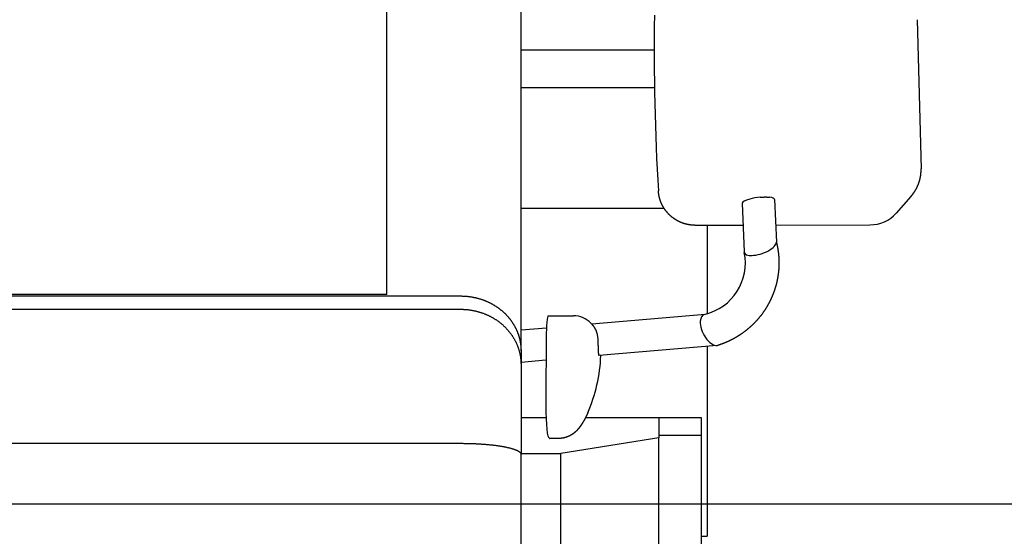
# Model space of a CAD drawing. Extents: x 17270 to 64146, y 4475 to 40036.
# Tile 15 of 53: x 23388 to 24203, y 6964 to 7392. Entities that reach past the tile are written whole.
import ezdxf

# ---------------------------------------------------------------- set-up
doc = ezdxf.new("R2010")
doc.units = 0
doc.layers.get('0').update_dxf_attribs({"linetype": 'CONTINUOUS'})

msp = doc.modelspace()

# ---------------------------------------------------------------- linework, layer by layer
at = {"color": 104, "linetype": 'Continuous'}
for p, q in [((23802.54, 7118.01), (23802.54, 7927.29)), ((23691.54, 7164.63), (23691.54, 7888.03)), ((24130.44, 7392.12), (24133.71, 7268.57)), ((23802.54, 7367.03), (23912.73, 7367.03)), ((23802.54, 7336.03), (23912.98, 7336.03)), ((23985.63, 7240.11), (23987.27, 7199.8)), ((24012.46, 7243.27), (24013.91, 7207.87)), ((24125.25, 7245.71), (24113.17, 7232.01)), ((23802.54, 7236.03), (23920.93, 7236.03)), ((23946.54, 7221.91), (23986.37, 7221.99)), ((23956.54, 7221.93), (23956.54, 7148.6)), ((24013.33, 7222.05), (24091.43, 7222.23)), ((23691.54, 7164.63), (21221.54, 7164.63)), ((21162.34, 7163.33), (23752.54, 7163.33)), ((21895.19, 7152.33), (23752.54, 7152.33)), ((23825.03, 7146.93), (23846, 7146.93)), ((23860.45, 7140.76), (23861.66, 7139.49)), ((23955.08, 7148.14), (23861.14, 7140.04)), ((23823.56, 7136.8), (23802.54, 7134.98)), ((23823.35, 7128.69), (23822.98, 7078.88)), ((23802.54, 7118.01), (23802.54, 7106.55)), ((23964.8, 7122.34), (23867.29, 7113.92)), ((23956.54, 7121.62), (23956.54, 6964.33)), ((23823.21, 7110.12), (23802.54, 7108.34)), ((23802.54, 7106.55), (23802.54, 7032.17)), ((23802.54, 7062.63), (23823.24, 7062.63)), ((23855.93, 7062.63), (23916.54, 7062.63)), ((23916.54, 7062.63), (23916.54, 7045.98)), ((23916.54, 7062.63), (23951.54, 7062.63)), ((23951.54, 7062.63), (23951.54, 7048.03)), ((23826.11, 7045.49), (23825.27, 7046.36)), ((23833.71, 7045.37), (23826.33, 7045.37)), ((23916.54, 7045.98), (23835.54, 7032.93)), ((23916.54, 7048.03), (23951.54, 7048.03)), ((23916.54, 6228.03), (23916.54, 7045.98)), ((23951.54, 7048.03), (23951.54, 6606.83)), ((21162.34, 7041.33), (23752.54, 7041.33)), ((23802.54, 7032.93), (23835.54, 7032.93)), ((23802.54, 6659.38), (23802.54, 7032.17)), ((23835.54, 6228.03), (23835.54, 7032.93)), ((23951.54, 6964.33), (23956.54, 6964.33))]:
    msp.add_line(p, q, dxfattribs=at)
at = {"color": 130, "linetype": 'Continuous'}
msp.add_line((24762.54, 6991.03), (22734.54, 6991.03), dxfattribs=at)
at = {"color": 104, "linetype": 'Continuous'}
for centre, radius, start, end in [((23989.55, 7199.89), 2.28, 182.2496, 191.91823), ((23846, 7126.93), 20, 43.72433, 89.99774), ((23738.6, 7118.64), 130.06, 336.35591, 357.97132)]:
    msp.add_arc(centre, radius, start, end, dxfattribs=at)
for centre, major_axis, ratio, start_param, end_param in [((24044.82, 7363.01), (1.12, -507.75), 0.260131, 4.647319, 4.935459), ((23999.04, 7241.69), (13.41, 1.64), 0.239779, 2.105421, 3.12211), ((23999.04, 7241.69), (13.41, 1.64), 0.239717, 1.439058, 2.105603), ((23999.05, 7241.69), (13.41, 1.64), 0.239786, 6.263693, 7.056564), ((24090.74, 7252), (19.93, -22.5), 0.979062, 5.570966, 6.403625), ((24000.59, 7203.84), (-13.19, -4.69), 0.391263, 0.895831, 3.020843), ((23944.53, 7190.13), (40.67, 16.29), 0.986895, 4.56533, 6.113855), ((24000.59, 7203.84), (13.19, 4.69), 0.391263, 3.089624, 4.037424), ((23825.03, 7126.93), (0, 20), 0.084214, 6.283159, 7.766176), ((23959.94, 7135.24), (-6.3, 12.5), 0.516455, 0.730816, 2.937861), ((23959.94, 7135.24), (6.3, -12.5), 0.516455, 3.020794, 3.872408), ((23848.42, 7124.37), (-8.07, -18.82), 0.850749, 2.085703, 2.476192), ((23959.94, 7135.24), (-6.3, 12.5), 0.516455, 2.937861, 3.057428), ((23825.5, 7076.25), (0, 30), 0.084214, 1.482991, 3.053787), ((23826.33, 7075.37), (0, 30), 0.084214, 3.053787, 3.141581)]:
    msp.add_ellipse(centre, major_axis=major_axis, ratio=ratio, start_param=start_param, end_param=end_param, dxfattribs=at)
for points, knots in [([(24125.25, 7245.71), (24125.3, 7245.76), (24125.4, 7245.88), (24125.55, 7246.05), (24125.7, 7246.22), (24125.84, 7246.4), (24125.99, 7246.57), (24126.13, 7246.75), (24126.28, 7246.92), (24126.42, 7247.1), (24126.56, 7247.28), (24126.7, 7247.46), (24126.84, 7247.64), (24126.97, 7247.82), (24127.11, 7248), (24127.24, 7248.18), (24127.38, 7248.36), (24127.51, 7248.55), (24127.64, 7248.73), (24127.77, 7248.92), (24127.9, 7249.11), (24128.03, 7249.29), (24128.15, 7249.48), (24128.28, 7249.67), (24128.4, 7249.86), (24128.53, 7250.05), (24128.65, 7250.25), (24128.77, 7250.44), (24128.89, 7250.63), (24129, 7250.83), (24129.12, 7251.02), (24129.23, 7251.22), (24129.35, 7251.41), (24129.46, 7251.61), (24129.57, 7251.81), (24129.68, 7252.01), (24129.79, 7252.21), (24129.9, 7252.41), (24130, 7252.61), (24130.11, 7252.81), (24130.21, 7253.01), (24130.31, 7253.22), (24130.41, 7253.42), (24130.51, 7253.62), (24130.61, 7253.83), (24130.7, 7254.03), (24130.8, 7254.24), (24130.89, 7254.45), (24130.98, 7254.66), (24131.07, 7254.86), (24131.16, 7255.07), (24131.25, 7255.28), (24131.33, 7255.49), (24131.42, 7255.7), (24131.5, 7255.91), (24131.58, 7256.13), (24131.66, 7256.34), (24131.74, 7256.55), (24131.82, 7256.76), (24131.89, 7256.98), (24131.97, 7257.19), (24132.04, 7257.41), (24132.11, 7257.62), (24132.18, 7257.84), (24132.25, 7258.06), (24132.32, 7258.27), (24132.38, 7258.49), (24132.45, 7258.71), (24132.51, 7258.93), (24132.57, 7259.15), (24132.63, 7259.36), (24132.69, 7259.58), (24132.74, 7259.8), (24132.8, 7260.02), (24132.85, 7260.24), (24132.9, 7260.47), (24132.95, 7260.69), (24133, 7260.91), (24133.05, 7261.13), (24133.09, 7261.35), (24133.14, 7261.58), (24133.18, 7261.8), (24133.22, 7262.02), (24133.26, 7262.25), (24133.3, 7262.47), (24133.33, 7262.69), (24133.37, 7262.92), (24133.4, 7263.14), (24133.43, 7263.37), (24133.46, 7263.59), (24133.49, 7263.82), (24133.52, 7264.04), (24133.54, 7264.27), (24133.56, 7264.5), (24133.59, 7264.72), (24133.61, 7264.95), (24133.62, 7265.17), (24133.64, 7265.4), (24133.66, 7265.63), (24133.67, 7265.85), (24133.68, 7266.08), (24133.69, 7266.31), (24133.7, 7266.53), (24133.71, 7266.76), (24133.72, 7266.99), (24133.72, 7267.21), (24133.72, 7267.44), (24133.73, 7267.67), (24133.73, 7267.9), (24133.72, 7268.12), (24133.72, 7268.35), (24133.72, 7268.5), (24133.71, 7268.58)], [0, 0, 0, 0, 0.22699, 0.453977, 0.680961, 0.907944, 1.134929, 1.361915, 1.588902, 1.815889, 2.042876, 2.269863, 2.49685, 2.723837, 2.950823, 3.177811, 3.404798, 3.631785, 3.858773, 4.085761, 4.312748, 4.539736, 4.766724, 4.993712, 5.2207, 5.447689, 5.674677, 5.901666, 6.128654, 6.355643, 6.582632, 6.809621, 7.03661, 7.263599, 7.490588, 7.717578, 7.944567, 8.171557, 8.398546, 8.625535, 8.852523, 9.079512, 9.306501, 9.53349, 9.760479, 9.987468, 10.214457, 10.441447, 10.668436, 10.895425, 11.122415, 11.349405, 11.576394, 11.803384, 12.030374, 12.257364, 12.484354, 12.711344, 12.938334, 13.165324, 13.392314, 13.619305, 13.846295, 14.073285, 14.300275, 14.527266, 14.754256, 14.981248, 15.208239, 15.435231, 15.662222, 15.889213, 16.116202, 16.343191, 16.570179, 16.797168, 17.02416, 17.251155, 17.478155, 17.70516, 17.932169, 18.159181, 18.386196, 18.613211, 18.840227, 19.067243, 19.294257, 19.521271, 19.748283, 19.975294, 20.202305, 20.429316, 20.656328, 20.88334, 21.110353, 21.337368, 21.564383, 21.791399, 22.018414, 22.245429, 22.472441, 22.699452, 22.926459, 23.153463, 23.380464, 23.607464, 23.834466, 24.061471, 24.288482, 24.5155, 24.742528, 24.969568, 24.969568, 24.969568, 24.969568]), ([(23946.54, 7221.91), (23946.46, 7221.91), (23946.3, 7221.91), (23946.06, 7221.91), (23945.82, 7221.91), (23945.58, 7221.92), (23945.34, 7221.93), (23945.1, 7221.94), (23944.86, 7221.95), (23944.62, 7221.96), (23944.38, 7221.98), (23944.14, 7222), (23943.9, 7222.02), (23943.66, 7222.04), (23943.42, 7222.06), (23943.18, 7222.09), (23942.94, 7222.12), (23942.7, 7222.15), (23942.46, 7222.18), (23942.22, 7222.21), (23941.98, 7222.25), (23941.74, 7222.28), (23941.51, 7222.32), (23941.27, 7222.37), (23941.03, 7222.41), (23940.8, 7222.45), (23940.56, 7222.5), (23940.32, 7222.55), (23940.09, 7222.6), (23939.85, 7222.65), (23939.62, 7222.71), (23939.38, 7222.76), (23939.15, 7222.82), (23938.92, 7222.88), (23938.68, 7222.94), (23938.45, 7223.01), (23938.22, 7223.07), (23937.99, 7223.14), (23937.76, 7223.21), (23937.53, 7223.28), (23937.3, 7223.35), (23937.07, 7223.43), (23936.84, 7223.51), (23936.61, 7223.58), (23936.38, 7223.67), (23936.16, 7223.75), (23935.93, 7223.83), (23935.71, 7223.92), (23935.48, 7224), (23935.26, 7224.09), (23935.03, 7224.19), (23934.81, 7224.28), (23934.59, 7224.37), (23934.37, 7224.47), (23934.15, 7224.57), (23933.93, 7224.67), (23933.71, 7224.77), (23933.49, 7224.87), (23933.28, 7224.98), (23933.06, 7225.08), (23932.85, 7225.19), (23932.63, 7225.3), (23932.42, 7225.42), (23932.21, 7225.53), (23931.99, 7225.64), (23931.78, 7225.76), (23931.57, 7225.88), (23931.37, 7226), (23931.16, 7226.12), (23930.95, 7226.25), (23930.74, 7226.37), (23930.54, 7226.5), (23930.34, 7226.63), (23930.13, 7226.76), (23929.93, 7226.89), (23929.73, 7227.02), (23929.53, 7227.16), (23929.33, 7227.29), (23929.13, 7227.43), (23928.94, 7227.57), (23928.74, 7227.71), (23928.55, 7227.85), (23928.35, 7228), (23928.16, 7228.14), (23927.97, 7228.29), (23927.78, 7228.44), (23927.59, 7228.59), (23927.41, 7228.74), (23927.22, 7228.89), (23927.04, 7229.05), (23926.85, 7229.2), (23926.67, 7229.36), (23926.49, 7229.52), (23926.31, 7229.68), (23926.13, 7229.84), (23925.95, 7230.01), (23925.78, 7230.17), (23925.6, 7230.34), (23925.43, 7230.5), (23925.26, 7230.67), (23925.08, 7230.84), (23924.92, 7231.01), (23924.75, 7231.19), (23924.58, 7231.36), (23924.41, 7231.54), (23924.25, 7231.71), (23924.09, 7231.89), (23923.93, 7232.07), (23923.77, 7232.25), (23923.61, 7232.43), (23923.45, 7232.61), (23923.3, 7232.8), (23923.14, 7232.98), (23922.99, 7233.17), (23922.84, 7233.36), (23922.69, 7233.55), (23922.54, 7233.74), (23922.39, 7233.93), (23922.25, 7234.12), (23922.11, 7234.31), (23921.96, 7234.51), (23921.82, 7234.71), (23921.68, 7234.9), (23921.55, 7235.1), (23921.41, 7235.3), (23921.28, 7235.5), (23921.14, 7235.7), (23921.01, 7235.9), (23920.88, 7236.11), (23920.76, 7236.31), (23920.63, 7236.52), (23920.5, 7236.72), (23920.38, 7236.93), (23920.26, 7237.14), (23920.14, 7237.35), (23920.02, 7237.56), (23919.91, 7237.77), (23919.79, 7237.98), (23919.68, 7238.19), (23919.57, 7238.41), (23919.46, 7238.62), (23919.35, 7238.84), (23919.24, 7239.05), (23919.14, 7239.27), (23919.04, 7239.49), (23918.93, 7239.71), (23918.84, 7239.93), (23918.74, 7240.15), (23918.64, 7240.37), (23918.55, 7240.59), (23918.46, 7240.81), (23918.36, 7241.03), (23918.28, 7241.26), (23918.19, 7241.48), (23918.1, 7241.71), (23918.02, 7241.94), (23917.94, 7242.16), (23917.86, 7242.39), (23917.78, 7242.62), (23917.7, 7242.85), (23917.63, 7243.08), (23917.56, 7243.31), (23917.49, 7243.54), (23917.42, 7243.77), (23917.35, 7244), (23917.29, 7244.23), (23917.22, 7244.46), (23917.16, 7244.7), (23917.1, 7244.93), (23917.04, 7245.16), (23916.99, 7245.4), (23916.93, 7245.63), (23916.88, 7245.87), (23916.83, 7246.1), (23916.78, 7246.34), (23916.74, 7246.58), (23916.69, 7246.81), (23916.65, 7247.05), (23916.61, 7247.29), (23916.57, 7247.53), (23916.53, 7247.76), (23916.5, 7248), (23916.47, 7248.24), (23916.43, 7248.48), (23916.41, 7248.72), (23916.38, 7248.96), (23916.35, 7249.2), (23916.33, 7249.44), (23916.31, 7249.68), (23916.29, 7249.92), (23916.27, 7250.16), (23916.26, 7250.32), (23916.26, 7250.4)], [0, 0, 0, 0, 0.241014, 0.48202, 0.723018, 0.964013, 1.205007, 1.446003, 1.687002, 1.928002, 2.169005, 2.410007, 2.65101, 2.892011, 3.133012, 3.374012, 3.615012, 3.856012, 4.097013, 4.338013, 4.579013, 4.820014, 5.061015, 5.302015, 5.543015, 5.784015, 6.025016, 6.266016, 6.507016, 6.748016, 6.989016, 7.230016, 7.471016, 7.712016, 7.953016, 8.194016, 8.435015, 8.676015, 8.917015, 9.158015, 9.399015, 9.640014, 9.881014, 10.122014, 10.363013, 10.604013, 10.845012, 11.086012, 11.327011, 11.568011, 11.80901, 12.05001, 12.291009, 12.532008, 12.773008, 13.014007, 13.255006, 13.496006, 13.737005, 13.978004, 14.219003, 14.460003, 14.701002, 14.942001, 15.183, 15.423999, 15.664998, 15.905997, 16.146996, 16.387995, 16.628994, 16.869993, 17.110992, 17.351991, 17.59299, 17.833989, 18.074988, 18.315987, 18.556986, 18.797985, 19.038984, 19.279983, 19.520982, 19.76198, 20.002979, 20.243978, 20.484977, 20.725976, 20.966975, 21.207973, 21.448972, 21.689971, 21.93097, 22.171969, 22.412967, 22.653966, 22.894965, 23.135964, 23.376962, 23.617961, 23.85896, 24.099959, 24.340957, 24.581956, 24.822955, 25.063954, 25.304953, 25.545951, 25.78695, 26.027949, 26.268948, 26.509946, 26.750945, 26.991944, 27.232943, 27.473942, 27.71494, 27.955939, 28.196938, 28.437937, 28.678936, 28.919935, 29.160933, 29.401932, 29.642931, 29.88393, 30.124929, 30.365928, 30.606927, 30.847926, 31.088925, 31.329924, 31.570923, 31.811922, 32.052921, 32.29392, 32.534919, 32.775918, 33.016917, 33.257916, 33.498915, 33.739914, 33.980913, 34.221912, 34.462912, 34.703911, 34.94491, 35.185909, 35.426908, 35.667908, 35.908907, 36.149906, 36.390906, 36.631905, 36.872905, 37.113904, 37.354903, 37.595903, 37.836902, 38.077902, 38.318901, 38.559901, 38.800901, 39.0419, 39.2829, 39.523899, 39.764899, 40.005899, 40.246898, 40.487898, 40.728898, 40.969898, 41.210898, 41.451898, 41.692898, 41.933897, 42.174897, 42.415897, 42.656896, 42.897896, 43.138897, 43.379899, 43.620901, 43.861902, 44.102903, 44.343901, 44.584897, 44.82589, 45.066885, 45.307882, 45.548887, 45.7899, 45.7899, 45.7899, 45.7899]), ([(24000.41, 7245.1), (24000.49, 7245.1), (24000.63, 7245.12), (24000.85, 7245.13), (24001.06, 7245.15), (24001.28, 7245.17), (24001.49, 7245.18), (24001.71, 7245.2), (24001.92, 7245.21), (24002.13, 7245.23), (24002.34, 7245.24), (24002.56, 7245.25), (24002.77, 7245.26), (24002.98, 7245.27), (24003.19, 7245.28), (24003.4, 7245.29), (24003.61, 7245.29), (24003.81, 7245.3), (24004.02, 7245.3), (24004.23, 7245.31), (24004.43, 7245.31), (24004.63, 7245.31), (24004.83, 7245.31), (24005.03, 7245.31), (24005.23, 7245.31), (24005.43, 7245.31), (24005.63, 7245.3), (24005.82, 7245.3), (24006.02, 7245.29), (24006.21, 7245.28), (24006.4, 7245.27), (24006.59, 7245.26), (24006.77, 7245.25), (24006.96, 7245.24), (24007.14, 7245.23), (24007.32, 7245.22), (24007.5, 7245.2), (24007.68, 7245.19), (24007.85, 7245.17), (24008.03, 7245.15), (24008.2, 7245.13), (24008.31, 7245.12), (24008.37, 7245.11)], [0, 0, 0, 0, 0.216763, 0.433203, 0.649284, 0.864969, 1.080217, 1.294988, 1.509237, 1.722921, 1.935992, 2.148403, 2.360106, 2.571051, 2.781188, 2.990466, 3.198834, 3.40624, 3.612632, 3.817959, 4.022169, 4.225211, 4.427033, 4.627586, 4.826819, 5.024684, 5.221133, 5.416119, 5.609597, 5.801523, 5.991854, 6.180552, 6.367573, 6.552869, 6.736385, 6.918061, 7.097835, 7.275644, 7.451426, 7.62512, 7.796672, 7.966029, 7.966029, 7.966029, 7.966029]), ([(24013.9, 7208.11), (24013.93, 7207.96), (24014.01, 7207.66), (24014.12, 7207.22), (24014.22, 7206.77), (24014.33, 7206.32), (24014.43, 7205.87), (24014.52, 7205.42), (24014.62, 7204.97), (24014.71, 7204.52), (24014.8, 7204.06), (24014.88, 7203.61), (24014.97, 7203.16), (24015.04, 7202.7), (24015.12, 7202.25), (24015.19, 7201.79), (24015.27, 7201.34), (24015.33, 7200.88), (24015.4, 7200.43), (24015.46, 7199.97), (24015.52, 7199.51), (24015.57, 7199.05), (24015.63, 7198.6), (24015.68, 7198.14), (24015.72, 7197.68), (24015.77, 7197.22), (24015.81, 7196.76), (24015.84, 7196.3), (24015.88, 7195.84), (24015.91, 7195.38), (24015.94, 7194.92), (24015.97, 7194.46), (24015.99, 7194), (24016.01, 7193.54), (24016.02, 7193.08), (24016.04, 7192.62), (24016.05, 7192.16), (24016.06, 7191.7), (24016.06, 7191.24), (24016.06, 7190.78), (24016.06, 7190.32), (24016.06, 7189.86), (24016.05, 7189.4), (24016.04, 7188.94), (24016.03, 7188.47), (24016.01, 7188.01), (24015.99, 7187.55), (24015.97, 7187.09), (24015.94, 7186.63), (24015.91, 7186.17), (24015.88, 7185.71), (24015.85, 7185.25), (24015.81, 7184.79), (24015.77, 7184.34), (24015.73, 7183.88), (24015.68, 7183.42), (24015.63, 7182.96), (24015.58, 7182.5), (24015.52, 7182.04), (24015.46, 7181.59), (24015.4, 7181.13), (24015.34, 7180.67), (24015.27, 7180.22), (24015.2, 7179.76), (24015.13, 7179.31), (24015.05, 7178.85), (24014.97, 7178.4), (24014.89, 7177.95), (24014.81, 7177.49), (24014.72, 7177.04), (24014.63, 7176.59), (24014.53, 7176.14), (24014.44, 7175.69), (24014.34, 7175.24), (24014.24, 7174.79), (24014.13, 7174.34), (24014.02, 7173.89), (24013.91, 7173.44), (24013.8, 7173), (24013.68, 7172.55), (24013.56, 7172.11), (24013.44, 7171.66), (24013.31, 7171.22), (24013.18, 7170.78), (24013.05, 7170.33), (24012.92, 7169.89), (24012.78, 7169.45), (24012.64, 7169.01), (24012.5, 7168.58), (24012.35, 7168.14), (24012.2, 7167.7), (24012.05, 7167.27), (24011.9, 7166.83), (24011.74, 7166.4), (24011.58, 7165.97), (24011.42, 7165.54), (24011.25, 7165.11), (24011.09, 7164.68), (24010.91, 7164.25), (24010.74, 7163.82), (24010.56, 7163.4), (24010.39, 7162.97), (24010.2, 7162.55), (24010.02, 7162.12), (24009.83, 7161.7), (24009.64, 7161.28), (24009.45, 7160.86), (24009.25, 7160.45), (24009.06, 7160.03), (24008.86, 7159.62), (24008.65, 7159.2), (24008.45, 7158.79), (24008.24, 7158.38), (24008.03, 7157.97), (24007.81, 7157.56), (24007.6, 7157.16), (24007.38, 7156.75), (24007.15, 7156.35), (24006.93, 7155.94), (24006.7, 7155.54), (24006.47, 7155.14), (24006.24, 7154.74), (24006.01, 7154.35), (24005.77, 7153.95), (24005.53, 7153.56), (24005.29, 7153.17), (24005.04, 7152.78), (24004.79, 7152.39), (24004.54, 7152), (24004.29, 7151.62), (24004.04, 7151.23), (24003.78, 7150.85), (24003.52, 7150.47), (24003.26, 7150.09), (24002.99, 7149.71), (24002.73, 7149.34), (24002.46, 7148.96), (24002.18, 7148.59), (24001.91, 7148.22), (24001.63, 7147.85), (24001.36, 7147.48), (24001.07, 7147.12), (24000.79, 7146.76), (24000.5, 7146.39), (24000.22, 7146.04), (23999.93, 7145.68), (23999.63, 7145.32), (23999.34, 7144.97), (23999.04, 7144.62), (23998.74, 7144.27), (23998.44, 7143.92), (23998.13, 7143.57), (23997.83, 7143.23), (23997.52, 7142.88), (23997.21, 7142.54), (23996.9, 7142.21), (23996.58, 7141.87), (23996.26, 7141.53), (23995.94, 7141.2), (23995.62, 7140.87), (23995.3, 7140.54), (23994.97, 7140.22), (23994.65, 7139.89), (23994.32, 7139.57), (23993.98, 7139.25), (23993.65, 7138.93), (23993.31, 7138.62), (23992.98, 7138.31), (23992.64, 7137.99), (23992.3, 7137.68), (23991.95, 7137.38), (23991.61, 7137.07), (23991.26, 7136.77), (23990.91, 7136.47), (23990.56, 7136.17), (23990.2, 7135.88), (23989.85, 7135.58), (23989.49, 7135.29), (23989.13, 7135), (23988.77, 7134.72), (23988.41, 7134.43), (23988.04, 7134.15), (23987.68, 7133.87), (23987.31, 7133.59), (23986.94, 7133.32), (23986.57, 7133.05), (23986.19, 7132.78), (23985.82, 7132.51), (23985.44, 7132.24), (23985.06, 7131.98), (23984.68, 7131.72), (23984.3, 7131.46), (23983.92, 7131.21), (23983.53, 7130.95), (23983.15, 7130.7), (23982.76, 7130.45), (23982.37, 7130.21), (23981.98, 7129.96), (23981.58, 7129.72), (23981.19, 7129.48), (23980.79, 7129.25), (23980.4, 7129.01), (23980, 7128.78), (23979.6, 7128.56), (23979.2, 7128.33), (23978.79, 7128.11), (23978.39, 7127.89), (23977.98, 7127.67), (23977.57, 7127.45), (23977.16, 7127.24), (23976.75, 7127.03), (23976.34, 7126.82), (23975.93, 7126.62), (23975.52, 7126.42), (23975.1, 7126.22), (23974.68, 7126.02), (23974.27, 7125.82), (23973.85, 7125.63), (23973.43, 7125.44), (23973.01, 7125.26), (23972.58, 7125.07), (23972.16, 7124.89), (23971.73, 7124.71), (23971.31, 7124.54), (23970.88, 7124.37), (23970.45, 7124.2), (23970.02, 7124.03), (23969.59, 7123.86), (23969.16, 7123.7), (23968.73, 7123.54), (23968.29, 7123.39), (23967.86, 7123.23), (23967.42, 7123.08), (23966.99, 7122.93), (23966.55, 7122.79), (23966.11, 7122.65), (23965.82, 7122.55), (23965.67, 7122.51)], [0, 0, 0, 0, 0.460878, 0.921745, 1.382605, 1.843462, 2.304319, 2.76518, 3.226043, 3.686908, 4.147774, 4.60864, 5.069505, 5.530369, 5.991233, 6.452096, 6.91296, 7.373823, 7.834687, 8.295551, 8.756416, 9.21728, 9.678144, 10.139008, 10.599872, 11.060736, 11.5216, 11.982464, 12.443328, 12.904192, 13.365056, 13.82592, 14.286784, 14.747647, 15.208511, 15.669375, 16.130239, 16.591103, 17.051967, 17.512831, 17.973695, 18.434559, 18.895423, 19.356287, 19.817151, 20.278015, 20.738879, 21.199743, 21.660607, 22.121471, 22.582335, 23.043199, 23.504063, 23.964926, 24.42579, 24.886654, 25.347518, 25.808382, 26.269246, 26.73011, 27.190974, 27.651838, 28.112702, 28.573566, 29.034429, 29.495293, 29.956157, 30.417021, 30.877885, 31.338749, 31.799613, 32.260477, 32.721341, 33.182204, 33.643068, 34.103932, 34.564796, 35.02566, 35.486524, 35.947388, 36.408251, 36.869115, 37.329979, 37.790843, 38.251707, 38.712571, 39.173434, 39.634298, 40.095162, 40.556026, 41.01689, 41.477754, 41.938617, 42.399481, 42.860345, 43.321209, 43.782073, 44.242936, 44.7038, 45.164664, 45.625528, 46.086392, 46.547255, 47.008119, 47.468983, 47.929847, 48.39071, 48.851574, 49.312438, 49.773302, 50.234166, 50.695029, 51.155893, 51.616757, 52.077621, 52.538484, 52.999348, 53.460212, 53.921075, 54.381939, 54.842803, 55.303667, 55.76453, 56.225394, 56.686258, 57.147122, 57.607985, 58.068849, 58.529713, 58.990576, 59.45144, 59.912304, 60.373168, 60.834031, 61.294895, 61.755759, 62.216622, 62.677486, 63.13835, 63.599213, 64.060077, 64.520941, 64.981805, 65.442669, 65.903533, 66.364396, 66.825259, 67.286122, 67.746986, 68.207849, 68.668713, 69.129578, 69.590443, 70.051307, 70.51217, 70.973034, 71.433898, 71.894763, 72.355631, 72.816502, 73.277376, 73.738252, 74.19913, 74.660008, 75.120885, 75.58176, 76.042634, 76.503506, 76.964379, 77.425252, 77.886126, 78.347001, 78.807878, 79.268755, 79.729632, 80.190508, 80.651382, 81.112257, 81.573131, 82.034005, 82.494881, 82.955758, 83.416638, 83.87752, 84.338404, 84.799291, 85.26018, 85.721071, 86.181963, 86.642857, 87.103752, 87.564646, 88.02554, 88.486432, 88.94732, 89.408204, 89.869081, 90.329952, 90.790817, 91.251679, 91.712538, 92.173397, 92.634258, 93.095122, 93.555987, 94.016853, 94.477719, 94.938584, 95.399448, 95.860311, 96.321174, 96.782036, 97.2429, 97.703763, 98.164627, 98.625491, 99.086355, 99.547219, 100.008083, 100.468947, 100.929811, 101.390674, 101.851537, 102.3124, 102.773264, 103.234128, 103.694993, 104.155859, 104.616724, 105.077589, 105.538451, 105.999311, 106.460168, 106.921025, 107.381885, 107.842753, 108.30363, 108.30363, 108.30363, 108.30363]), ([(23752.54, 7163.33), (23752.83, 7163.33), (23753.4, 7163.33), (23754.26, 7163.31), (23755.11, 7163.27), (23755.97, 7163.23), (23756.82, 7163.17), (23757.67, 7163.09), (23758.52, 7163.01), (23759.37, 7162.91), (23760.21, 7162.8), (23761.05, 7162.67), (23761.89, 7162.53), (23762.73, 7162.38), (23763.56, 7162.22), (23764.38, 7162.04), (23765.2, 7161.86), (23766.02, 7161.66), (23766.83, 7161.44), (23767.64, 7161.22), (23768.44, 7160.98), (23769.23, 7160.73), (23770.02, 7160.47), (23770.8, 7160.2), (23771.58, 7159.92), (23772.35, 7159.63), (23773.11, 7159.32), (23773.86, 7159.01), (23774.61, 7158.68), (23775.34, 7158.35), (23776.07, 7158), (23776.8, 7157.64), (23777.51, 7157.28), (23778.22, 7156.9), (23778.91, 7156.52), (23779.6, 7156.12), (23780.28, 7155.72), (23780.95, 7155.31), (23781.61, 7154.88), (23782.26, 7154.46), (23782.9, 7154.02), (23783.54, 7153.57), (23784.16, 7153.12), (23784.77, 7152.66), (23785.38, 7152.19), (23785.97, 7151.71), (23786.56, 7151.23), (23787.13, 7150.74), (23787.69, 7150.24), (23788.25, 7149.74), (23788.79, 7149.23), (23789.32, 7148.71), (23789.85, 7148.19), (23790.36, 7147.66), (23790.86, 7147.12), (23791.35, 7146.58), (23791.84, 7146.03), (23792.31, 7145.48), (23792.77, 7144.93), (23793.22, 7144.36), (23793.66, 7143.8), (23794.09, 7143.23), (23794.51, 7142.65), (23794.91, 7142.07), (23795.31, 7141.49), (23795.7, 7140.9), (23796.07, 7140.3), (23796.44, 7139.71), (23796.79, 7139.11), (23797.14, 7138.5), (23797.47, 7137.9), (23797.8, 7137.28), (23798.11, 7136.67), (23798.41, 7136.05), (23798.7, 7135.43), (23798.98, 7134.81), (23799.25, 7134.19), (23799.51, 7133.56), (23799.76, 7132.93), (23800, 7132.3), (23800.22, 7131.66), (23800.44, 7131.02), (23800.64, 7130.38), (23800.84, 7129.74), (23801.02, 7129.1), (23801.2, 7128.46), (23801.36, 7127.81), (23801.51, 7127.16), (23801.66, 7126.52), (23801.79, 7125.87), (23801.91, 7125.21), (23802.02, 7124.56), (23802.12, 7123.91), (23802.21, 7123.26), (23802.29, 7122.6), (23802.36, 7121.95), (23802.42, 7121.29), (23802.46, 7120.64), (23802.5, 7119.98), (23802.53, 7119.32), (23802.54, 7118.67), (23802.54, 7118.23), (23802.54, 7118.01)], [0, 0, 0, 0, 0.856744, 1.713342, 2.569649, 3.425524, 4.28083, 5.135431, 5.989194, 6.841989, 7.69369, 8.544172, 9.393313, 10.240996, 11.087104, 11.931525, 12.774148, 13.614868, 14.45358, 15.290188, 16.124608, 16.956761, 17.786563, 18.613931, 19.438782, 20.261036, 21.080616, 21.89745, 22.711472, 23.522625, 24.330859, 25.136136, 25.938421, 26.73767, 27.533843, 28.326905, 29.116826, 29.903583, 30.687157, 31.467533, 32.244705, 33.018668, 33.789423, 34.556978, 35.321344, 36.082539, 36.840586, 37.59551, 38.347337, 39.096095, 39.841814, 40.584522, 41.324252, 42.061038, 42.794912, 43.525911, 44.254071, 44.97943, 45.702028, 46.421904, 47.1391, 47.853659, 48.565624, 49.27504, 49.981954, 50.686413, 51.388465, 52.088159, 52.785547, 53.48068, 54.173612, 54.864396, 55.553089, 56.239747, 56.924428, 57.607192, 58.288099, 58.96722, 59.644624, 60.32038, 60.994558, 61.667224, 62.338446, 63.008291, 63.676823, 64.344109, 65.010215, 65.675206, 66.339149, 67.002109, 67.664154, 68.325351, 68.985768, 69.645475, 70.304542, 70.963052, 71.621109, 72.278782, 72.93611, 73.593123, 74.249861, 74.9064, 74.9064, 74.9064, 74.9064]), ([(23752.54, 7152.33), (23752.88, 7152.33), (23753.54, 7152.33), (23754.53, 7152.3), (23755.52, 7152.25), (23756.5, 7152.19), (23757.49, 7152.11), (23758.47, 7152.01), (23759.45, 7151.9), (23760.43, 7151.76), (23761.4, 7151.61), (23762.37, 7151.44), (23763.34, 7151.26), (23764.29, 7151.05), (23765.25, 7150.83), (23766.19, 7150.6), (23767.13, 7150.34), (23768.06, 7150.07), (23768.99, 7149.79), (23769.91, 7149.49), (23770.81, 7149.17), (23771.71, 7148.84), (23772.61, 7148.49), (23773.49, 7148.13), (23774.36, 7147.75), (23775.22, 7147.36), (23776.07, 7146.95), (23776.91, 7146.53), (23777.75, 7146.09), (23778.56, 7145.65), (23779.37, 7145.19), (23780.17, 7144.71), (23780.95, 7144.23), (23781.73, 7143.73), (23782.49, 7143.22), (23783.23, 7142.7), (23783.97, 7142.16), (23784.69, 7141.62), (23785.4, 7141.07), (23786.09, 7140.5), (23786.78, 7139.92), (23787.44, 7139.34), (23788.1, 7138.74), (23788.74, 7138.14), (23789.37, 7137.52), (23789.98, 7136.9), (23790.58, 7136.27), (23791.17, 7135.63), (23791.74, 7134.98), (23792.3, 7134.32), (23792.84, 7133.66), (23793.37, 7132.99), (23793.88, 7132.31), (23794.38, 7131.62), (23794.87, 7130.93), (23795.34, 7130.23), (23795.8, 7129.52), (23796.24, 7128.81), (23796.66, 7128.1), (23797.08, 7127.37), (23797.47, 7126.65), (23797.86, 7125.91), (23798.22, 7125.18), (23798.57, 7124.43), (23798.91, 7123.69), (23799.24, 7122.94), (23799.54, 7122.18), (23799.84, 7121.42), (23800.11, 7120.66), (23800.38, 7119.89), (23800.62, 7119.13), (23800.86, 7118.35), (23801.07, 7117.58), (23801.28, 7116.8), (23801.47, 7116.02), (23801.64, 7115.24), (23801.8, 7114.46), (23801.94, 7113.67), (23802.07, 7112.88), (23802.18, 7112.1), (23802.28, 7111.31), (23802.36, 7110.51), (23802.43, 7109.72), (23802.48, 7108.93), (23802.52, 7108.14), (23802.54, 7107.34), (23802.54, 7106.81), (23802.54, 7106.55)], [0, 0, 0, 0, 0.99121, 1.982225, 2.972855, 3.962913, 4.952221, 5.940602, 6.927885, 7.913904, 8.898498, 9.881508, 10.862783, 11.842172, 12.819533, 13.794725, 14.767613, 15.738065, 16.705955, 17.67116, 18.633566, 19.593085, 20.549639, 21.503142, 22.453505, 23.400637, 24.344453, 25.284871, 26.221821, 27.155245, 28.085101, 29.011364, 29.933994, 30.852946, 31.768185, 32.679689, 33.587445, 34.49145, 35.391711, 36.288242, 37.181063, 38.070202, 38.955691, 39.837569, 40.715876, 41.590659, 42.461965, 43.329845, 44.194353, 45.055543, 45.913474, 46.768204, 47.619795, 48.46831, 49.313816, 50.156379, 50.996067, 51.832953, 52.667109, 53.498609, 54.327529, 55.153947, 55.977943, 56.799598, 57.618994, 58.436216, 59.25135, 60.064485, 60.87571, 61.685115, 62.492796, 63.298845, 64.103361, 64.906441, 65.708187, 66.508701, 67.308089, 68.106455, 68.903905, 69.70054, 70.496463, 71.291775, 72.086581, 72.880982, 73.67508, 74.468976, 75.262765, 75.262765, 75.262765, 75.262765]), ([(23864.66, 7134.94), (23864.64, 7134.99), (23864.59, 7135.09), (23864.52, 7135.25), (23864.44, 7135.41), (23864.37, 7135.56), (23864.29, 7135.71), (23864.21, 7135.86), (23864.14, 7136.01), (23864.06, 7136.15), (23863.98, 7136.3), (23863.9, 7136.44), (23863.82, 7136.57), (23863.74, 7136.71), (23863.66, 7136.84), (23863.58, 7136.97), (23863.5, 7137.1), (23863.42, 7137.23), (23863.34, 7137.35), (23863.26, 7137.47), (23863.18, 7137.59), (23863.1, 7137.71), (23863.02, 7137.82), (23862.95, 7137.93), (23862.87, 7138.04), (23862.79, 7138.15), (23862.71, 7138.25), (23862.63, 7138.35), (23862.56, 7138.45), (23862.48, 7138.55), (23862.4, 7138.64), (23862.33, 7138.73), (23862.26, 7138.82), (23862.18, 7138.91), (23862.11, 7138.99), (23862.04, 7139.07), (23861.98, 7139.15), (23861.91, 7139.22), (23861.84, 7139.29), (23861.78, 7139.36), (23861.72, 7139.43), (23861.68, 7139.47), (23861.66, 7139.49)], [0, 0, 0, 0, 0.175664, 0.349787, 0.522333, 0.69327, 0.862567, 1.030194, 1.196121, 1.360322, 1.522768, 1.683433, 1.84229, 1.999311, 2.154468, 2.307733, 2.459075, 2.608464, 2.755866, 2.901246, 3.044566, 3.185786, 3.324864, 3.461753, 3.596404, 3.728764, 3.858776, 3.986381, 4.111522, 4.234137, 4.354162, 4.471529, 4.586167, 4.697999, 4.806948, 4.912928, 5.015852, 5.115629, 5.212161, 5.305347, 5.395081, 5.481252, 5.481252, 5.481252, 5.481252]), ([(23867.29, 7113.92), (23867.28, 7113.92), (23867.25, 7113.93), (23867.22, 7113.95), (23867.19, 7113.98), (23867.15, 7114.03), (23867.12, 7114.09), (23867.09, 7114.17), (23867.07, 7114.25), (23867.04, 7114.35), (23867.01, 7114.47), (23866.99, 7114.6), (23866.96, 7114.73), (23866.94, 7114.88), (23866.92, 7115.05), (23866.9, 7115.22), (23866.87, 7115.4), (23866.86, 7115.6), (23866.84, 7115.8), (23866.82, 7116.01), (23866.8, 7116.24), (23866.79, 7116.47), (23866.77, 7116.71), (23866.75, 7116.95), (23866.74, 7117.21), (23866.73, 7117.47), (23866.71, 7117.74), (23866.7, 7118.01), (23866.69, 7118.29), (23866.67, 7118.58), (23866.66, 7118.87), (23866.65, 7119.17), (23866.64, 7119.47), (23866.63, 7119.78), (23866.62, 7120.09), (23866.6, 7120.41), (23866.59, 7120.73), (23866.58, 7121.06), (23866.57, 7121.38), (23866.56, 7121.72), (23866.55, 7122.05), (23866.54, 7122.39), (23866.52, 7122.73), (23866.51, 7123.07), (23866.5, 7123.41), (23866.49, 7123.76), (23866.48, 7124.11), (23866.46, 7124.46), (23866.45, 7124.81), (23866.44, 7125.17), (23866.42, 7125.52), (23866.41, 7125.88), (23866.4, 7126.23), (23866.38, 7126.59), (23866.37, 7126.95), (23866.35, 7127.3), (23866.34, 7127.54), (23866.34, 7127.66)], [0, 0, 0, 0, 0.034662, 0.073008, 0.119302, 0.175946, 0.244141, 0.324446, 0.417076, 0.522042, 0.639231, 0.768446, 0.909431, 1.061888, 1.225487, 1.399878, 1.584693, 1.779559, 1.984097, 2.19793, 2.420687, 2.652007, 2.891534, 3.138921, 3.393823, 3.655905, 3.924837, 4.200296, 4.481967, 4.769544, 5.062725, 5.361221, 5.664747, 5.973029, 6.285801, 6.602806, 6.923795, 7.248529, 7.576778, 7.908322, 8.24295, 8.580461, 8.92066, 9.263352, 9.60834, 9.955428, 10.304425, 10.655139, 11.007379, 11.360957, 11.715686, 12.071379, 12.427853, 12.784922, 13.142406, 13.500121, 13.857887, 13.857887, 13.857887, 13.857887]), ([(23857.75, 7066.48), (23857.73, 7066.45), (23857.71, 7066.39), (23857.67, 7066.3), (23857.63, 7066.21), (23857.59, 7066.12), (23857.55, 7066.03), (23857.51, 7065.94), (23857.47, 7065.85), (23857.43, 7065.77), (23857.39, 7065.68), (23857.35, 7065.59), (23857.31, 7065.5), (23857.27, 7065.41), (23857.23, 7065.32), (23857.19, 7065.23), (23857.15, 7065.15), (23857.11, 7065.06), (23857.07, 7064.97), (23857.03, 7064.88), (23856.98, 7064.79), (23856.94, 7064.7), (23856.9, 7064.62), (23856.86, 7064.53), (23856.82, 7064.44), (23856.78, 7064.35), (23856.74, 7064.27), (23856.69, 7064.18), (23856.65, 7064.09), (23856.61, 7064), (23856.57, 7063.91), (23856.52, 7063.83), (23856.48, 7063.74), (23856.44, 7063.65), (23856.4, 7063.56), (23856.35, 7063.48), (23856.31, 7063.39), (23856.27, 7063.3), (23856.22, 7063.22), (23856.18, 7063.13), (23856.14, 7063.04), (23856.09, 7062.96), (23856.05, 7062.87), (23856.01, 7062.78), (23855.96, 7062.69), (23855.92, 7062.61), (23855.87, 7062.52), (23855.83, 7062.43), (23855.78, 7062.35), (23855.74, 7062.26), (23855.69, 7062.18), (23855.65, 7062.09), (23855.61, 7062), (23855.56, 7061.92), (23855.51, 7061.83), (23855.47, 7061.74), (23855.42, 7061.66), (23855.38, 7061.57), (23855.33, 7061.49), (23855.29, 7061.4), (23855.24, 7061.32), (23855.19, 7061.23), (23855.15, 7061.14), (23855.1, 7061.06), (23855.06, 7060.97), (23855.01, 7060.89), (23854.96, 7060.8), (23854.92, 7060.72), (23854.87, 7060.63), (23854.82, 7060.55), (23854.77, 7060.46), (23854.73, 7060.38), (23854.68, 7060.29), (23854.63, 7060.21), (23854.58, 7060.12), (23854.54, 7060.04), (23854.49, 7059.95), (23854.44, 7059.87), (23854.39, 7059.78), (23854.34, 7059.7), (23854.29, 7059.62), (23854.25, 7059.53), (23854.2, 7059.45), (23854.15, 7059.36), (23854.1, 7059.28), (23854.05, 7059.2), (23854, 7059.11), (23853.95, 7059.03), (23853.9, 7058.94), (23853.85, 7058.86), (23853.8, 7058.78), (23853.75, 7058.69), (23853.7, 7058.61), (23853.65, 7058.53), (23853.6, 7058.44), (23853.55, 7058.36), (23853.5, 7058.28), (23853.45, 7058.19), (23853.4, 7058.11), (23853.35, 7058.03), (23853.29, 7057.95), (23853.24, 7057.86), (23853.19, 7057.78), (23853.14, 7057.7), (23853.09, 7057.62), (23853.04, 7057.53), (23852.98, 7057.45), (23852.93, 7057.37), (23852.88, 7057.29), (23852.83, 7057.21), (23852.77, 7057.13), (23852.72, 7057.04), (23852.67, 7056.96), (23852.61, 7056.88), (23852.56, 7056.8), (23852.51, 7056.72), (23852.45, 7056.64), (23852.4, 7056.56), (23852.34, 7056.48), (23852.29, 7056.4), (23852.24, 7056.32), (23852.18, 7056.23), (23852.13, 7056.15), (23852.07, 7056.07), (23852.02, 7055.99), (23851.96, 7055.91), (23851.9, 7055.83), (23851.85, 7055.75), (23851.79, 7055.67), (23851.74, 7055.6), (23851.68, 7055.52), (23851.62, 7055.44), (23851.57, 7055.36), (23851.51, 7055.28), (23851.45, 7055.2), (23851.4, 7055.12), (23851.34, 7055.04), (23851.28, 7054.96), (23851.22, 7054.89), (23851.16, 7054.81), (23851.11, 7054.73), (23851.05, 7054.65), (23850.99, 7054.58), (23850.93, 7054.5), (23850.87, 7054.42), (23850.81, 7054.34), (23850.75, 7054.27), (23850.69, 7054.19), (23850.63, 7054.11), (23850.57, 7054.04), (23850.51, 7053.96), (23850.45, 7053.89), (23850.39, 7053.81), (23850.33, 7053.73), (23850.27, 7053.66), (23850.21, 7053.58), (23850.14, 7053.51), (23850.08, 7053.43), (23850.02, 7053.36), (23849.96, 7053.28), (23849.89, 7053.21), (23849.83, 7053.14), (23849.77, 7053.06), (23849.7, 7052.99), (23849.64, 7052.91), (23849.58, 7052.84), (23849.51, 7052.77), (23849.45, 7052.7), (23849.38, 7052.62), (23849.32, 7052.55), (23849.25, 7052.48), (23849.19, 7052.41), (23849.12, 7052.34), (23849.05, 7052.26), (23848.99, 7052.19), (23848.92, 7052.12), (23848.85, 7052.05), (23848.79, 7051.98), (23848.72, 7051.91), (23848.65, 7051.84), (23848.58, 7051.77), (23848.52, 7051.7), (23848.45, 7051.63), (23848.38, 7051.57), (23848.31, 7051.5), (23848.24, 7051.43), (23848.17, 7051.36), (23848.1, 7051.29), (23848.03, 7051.23), (23847.96, 7051.16), (23847.89, 7051.09), (23847.82, 7051.03), (23847.75, 7050.96), (23847.67, 7050.89), (23847.6, 7050.83), (23847.53, 7050.76), (23847.46, 7050.7), (23847.38, 7050.63), (23847.31, 7050.57), (23847.24, 7050.51), (23847.16, 7050.44), (23847.09, 7050.38), (23847.02, 7050.32), (23846.94, 7050.25), (23846.87, 7050.19), (23846.79, 7050.13), (23846.72, 7050.07), (23846.64, 7050.01), (23846.57, 7049.94), (23846.49, 7049.88), (23846.41, 7049.82), (23846.34, 7049.76), (23846.26, 7049.7), (23846.18, 7049.64), (23846.11, 7049.59), (23846.03, 7049.53), (23845.95, 7049.47), (23845.87, 7049.41), (23845.79, 7049.35), (23845.72, 7049.3), (23845.64, 7049.24), (23845.56, 7049.18), (23845.48, 7049.13), (23845.4, 7049.07), (23845.32, 7049.01), (23845.24, 7048.96), (23845.16, 7048.9), (23845.08, 7048.85), (23845, 7048.8), (23844.92, 7048.74), (23844.83, 7048.69), (23844.75, 7048.64), (23844.67, 7048.58), (23844.59, 7048.53), (23844.51, 7048.48), (23844.42, 7048.43), (23844.34, 7048.38), (23844.26, 7048.33), (23844.17, 7048.28), (23844.09, 7048.23), (23844.01, 7048.18), (23843.92, 7048.13), (23843.84, 7048.08), (23843.75, 7048.03), (23843.67, 7047.99), (23843.58, 7047.94), (23843.5, 7047.89), (23843.41, 7047.84), (23843.33, 7047.8), (23843.24, 7047.75), (23843.16, 7047.71), (23843.07, 7047.66), (23842.98, 7047.62), (23842.9, 7047.57), (23842.81, 7047.53), (23842.72, 7047.49), (23842.63, 7047.44), (23842.55, 7047.4), (23842.46, 7047.36), (23842.37, 7047.32), (23842.28, 7047.28), (23842.2, 7047.23), (23842.11, 7047.19), (23842.02, 7047.15), (23841.93, 7047.11), (23841.84, 7047.08), (23841.75, 7047.04), (23841.66, 7047), (23841.57, 7046.96), (23841.48, 7046.92), (23841.39, 7046.89), (23841.3, 7046.85), (23841.21, 7046.81), (23841.12, 7046.78), (23841.03, 7046.74), (23840.94, 7046.71), (23840.85, 7046.67), (23840.76, 7046.64), (23840.67, 7046.6), (23840.58, 7046.57), (23840.48, 7046.54), (23840.39, 7046.51), (23840.3, 7046.47), (23840.21, 7046.44), (23840.12, 7046.41), (23840.02, 7046.38), (23839.93, 7046.35), (23839.84, 7046.32), (23839.75, 7046.29), (23839.65, 7046.26), (23839.56, 7046.24), (23839.47, 7046.21), (23839.37, 7046.18), (23839.28, 7046.15), (23839.19, 7046.13), (23839.09, 7046.1), (23839, 7046.07), (23838.9, 7046.05), (23838.81, 7046.02), (23838.72, 7046), (23838.62, 7045.98), (23838.53, 7045.95), (23838.43, 7045.93), (23838.34, 7045.91), (23838.24, 7045.89), (23838.15, 7045.86), (23838.05, 7045.84), (23837.96, 7045.82), (23837.86, 7045.8), (23837.77, 7045.78), (23837.67, 7045.76), (23837.58, 7045.74), (23837.48, 7045.73), (23837.39, 7045.71), (23837.29, 7045.69), (23837.19, 7045.67), (23837.1, 7045.66), (23837, 7045.64), (23836.91, 7045.63), (23836.81, 7045.61), (23836.71, 7045.6), (23836.62, 7045.58), (23836.52, 7045.57), (23836.43, 7045.55), (23836.33, 7045.54), (23836.23, 7045.53), (23836.14, 7045.52), (23836.04, 7045.51), (23835.94, 7045.49), (23835.85, 7045.48), (23835.75, 7045.47), (23835.65, 7045.46), (23835.56, 7045.46), (23835.46, 7045.45), (23835.36, 7045.44), (23835.26, 7045.43), (23835.17, 7045.42), (23835.07, 7045.42), (23834.97, 7045.41), (23834.88, 7045.4), (23834.78, 7045.4), (23834.68, 7045.39), (23834.59, 7045.39), (23834.49, 7045.39), (23834.39, 7045.38), (23834.29, 7045.38), (23834.2, 7045.38), (23834.1, 7045.37), (23834, 7045.37), (23833.9, 7045.37), (23833.81, 7045.37), (23833.74, 7045.37), (23833.71, 7045.37)], [0, 0, 0, 0, 0.097276, 0.19455, 0.291825, 0.389099, 0.486374, 0.583648, 0.680923, 0.778197, 0.875472, 0.972746, 1.070021, 1.167295, 1.26457, 1.361845, 1.459119, 1.556394, 1.653668, 1.750943, 1.848217, 1.945492, 2.042766, 2.140041, 2.237315, 2.33459, 2.431865, 2.529139, 2.626414, 2.723688, 2.820963, 2.918237, 3.015512, 3.112786, 3.210061, 3.307336, 3.40461, 3.501885, 3.599159, 3.696434, 3.793708, 3.890983, 3.988257, 4.085532, 4.182806, 4.280081, 4.377356, 4.47463, 4.571905, 4.669179, 4.766454, 4.863728, 4.961003, 5.058277, 5.155552, 5.252827, 5.350101, 5.447376, 5.54465, 5.641925, 5.739199, 5.836474, 5.933748, 6.031023, 6.128298, 6.225572, 6.322847, 6.420121, 6.517396, 6.61467, 6.711945, 6.809219, 6.906494, 7.003769, 7.101043, 7.198318, 7.295592, 7.392867, 7.490141, 7.587416, 7.684691, 7.781965, 7.87924, 7.976514, 8.073789, 8.171063, 8.268338, 8.365613, 8.462887, 8.560162, 8.657436, 8.754711, 8.851985, 8.94926, 9.046535, 9.143809, 9.241084, 9.338358, 9.435633, 9.532908, 9.630182, 9.727457, 9.824731, 9.922006, 10.019281, 10.116555, 10.21383, 10.311104, 10.408379, 10.505654, 10.602928, 10.700203, 10.797477, 10.894752, 10.992027, 11.089301, 11.186576, 11.283851, 11.381125, 11.4784, 11.575674, 11.672949, 11.770224, 11.867498, 11.964773, 12.062048, 12.159322, 12.256597, 12.353872, 12.451146, 12.548421, 12.645696, 12.742971, 12.840245, 12.93752, 13.034795, 13.13207, 13.229344, 13.326619, 13.423894, 13.521169, 13.618443, 13.715718, 13.812993, 13.910268, 14.007543, 14.104818, 14.202092, 14.299367, 14.396642, 14.493917, 14.591192, 14.688467, 14.785742, 14.883017, 14.980292, 15.077567, 15.174842, 15.272117, 15.369393, 15.466668, 15.563943, 15.661218, 15.758493, 15.855769, 15.953044, 16.050319, 16.147595, 16.24487, 16.342146, 16.439421, 16.536697, 16.633972, 16.731248, 16.828523, 16.925799, 17.023075, 17.120351, 17.217627, 17.314903, 17.412179, 17.509455, 17.606731, 17.704007, 17.801284, 17.89856, 17.995837, 18.093113, 18.19039, 18.287667, 18.384943, 18.48222, 18.579497, 18.676773, 18.77405, 18.871326, 18.968604, 19.065881, 19.16316, 19.260439, 19.357719, 19.455, 19.552281, 19.649563, 19.746845, 19.844127, 19.94141, 20.038692, 20.135975, 20.233258, 20.330541, 20.427824, 20.525107, 20.62239, 20.719673, 20.816956, 20.914239, 21.011523, 21.108806, 21.20609, 21.303374, 21.400658, 21.497942, 21.595227, 21.692511, 21.789796, 21.887082, 21.984367, 22.081653, 22.178939, 22.276226, 22.373513, 22.4708, 22.568087, 22.665375, 22.762662, 22.859948, 22.957234, 23.05452, 23.151805, 23.249089, 23.346373, 23.443655, 23.540937, 23.638219, 23.7355, 23.83278, 23.930061, 24.027341, 24.124622, 24.221903, 24.319184, 24.416465, 24.513747, 24.611028, 24.70831, 24.805592, 24.902874, 25.000156, 25.097438, 25.19472, 25.292001, 25.389283, 25.486565, 25.583847, 25.681129, 25.778411, 25.875693, 25.972975, 26.070257, 26.167539, 26.264822, 26.362104, 26.459386, 26.556668, 26.65395, 26.751233, 26.848515, 26.945797, 27.043079, 27.140361, 27.237643, 27.334925, 27.432207, 27.529489, 27.626771, 27.724053, 27.821335, 27.918617, 28.0159, 28.113182, 28.210464, 28.307746, 28.405029, 28.502311, 28.599593, 28.696875, 28.794158, 28.89144, 28.988722, 29.086005, 29.183287, 29.28057, 29.377852, 29.475134, 29.572417, 29.669699, 29.766981, 29.864264, 29.961546, 30.058829, 30.156111, 30.253394, 30.350676, 30.447959, 30.545241, 30.642524, 30.739806, 30.837089, 30.934371, 31.031654, 31.128936, 31.226219, 31.323501, 31.420784, 31.518066, 31.615348, 31.712631, 31.809913, 31.907196, 32.004478, 32.101761, 32.199044, 32.296328, 32.393611, 32.490895, 32.588178, 32.685461, 32.782744, 32.880026, 32.977308, 33.074589, 33.17187, 33.26915, 33.366429, 33.463709, 33.560989, 33.658271, 33.755554, 33.852838, 33.950125, 34.047414, 34.047414, 34.047414, 34.047414]), ([(23752.54, 7041.33), (23752.98, 7041.33), (23753.85, 7041.33), (23755.15, 7041.32), (23756.46, 7041.3), (23757.76, 7041.28), (23759.06, 7041.25), (23760.35, 7041.22), (23761.64, 7041.18), (23762.93, 7041.13), (23764.22, 7041.08), (23765.49, 7041.02), (23766.77, 7040.95), (23768.03, 7040.88), (23769.29, 7040.8), (23770.54, 7040.72), (23771.78, 7040.63), (23773.01, 7040.53), (23774.23, 7040.43), (23775.43, 7040.32), (23776.63, 7040.2), (23777.81, 7040.08), (23778.98, 7039.95), (23780.13, 7039.81), (23781.27, 7039.67), (23782.39, 7039.52), (23783.49, 7039.37), (23784.58, 7039.21), (23785.64, 7039.04), (23786.68, 7038.87), (23787.7, 7038.69), (23788.7, 7038.5), (23789.68, 7038.31), (23790.63, 7038.11), (23791.55, 7037.9), (23792.45, 7037.69), (23793.31, 7037.48), (23794.15, 7037.25), (23794.95, 7037.03), (23795.73, 7036.79), (23796.46, 7036.55), (23797.16, 7036.31), (23797.83, 7036.06), (23798.45, 7035.8), (23799.04, 7035.55), (23799.58, 7035.28), (23800.08, 7035.01), (23800.54, 7034.74), (23800.96, 7034.47), (23801.32, 7034.19), (23801.64, 7033.91), (23801.92, 7033.63), (23802.15, 7033.34), (23802.32, 7033.05), (23802.45, 7032.76), (23802.53, 7032.47), (23802.54, 7032.27), (23802.54, 7032.17)], [0, 0, 0, 0, 1.304678, 2.608832, 3.911931, 5.213423, 6.512745, 7.809319, 9.102552, 10.391834, 11.676542, 12.956037, 14.229664, 15.496752, 16.756615, 18.00855, 19.25184, 20.485749, 21.709526, 22.922404, 24.1236, 25.312312, 26.487725, 27.649007, 28.795307, 29.925763, 31.039493, 32.135603, 33.213181, 34.271305, 35.309043, 36.325446, 37.319506, 38.290165, 39.236316, 40.156827, 41.05054, 41.916292, 42.752928, 43.559308, 44.334331, 45.076948, 45.786182, 46.461152, 47.1011, 47.705422, 48.273712, 48.805813, 49.30187, 49.762401, 50.18845, 50.581734, 50.944824, 51.281349, 51.596185, 51.895537, 52.186783, 52.186783, 52.186783, 52.186783])]:
    msp.add_open_spline(points, degree=3, knots=knots, dxfattribs=at)

doc.saveas('drawing.dxf')
